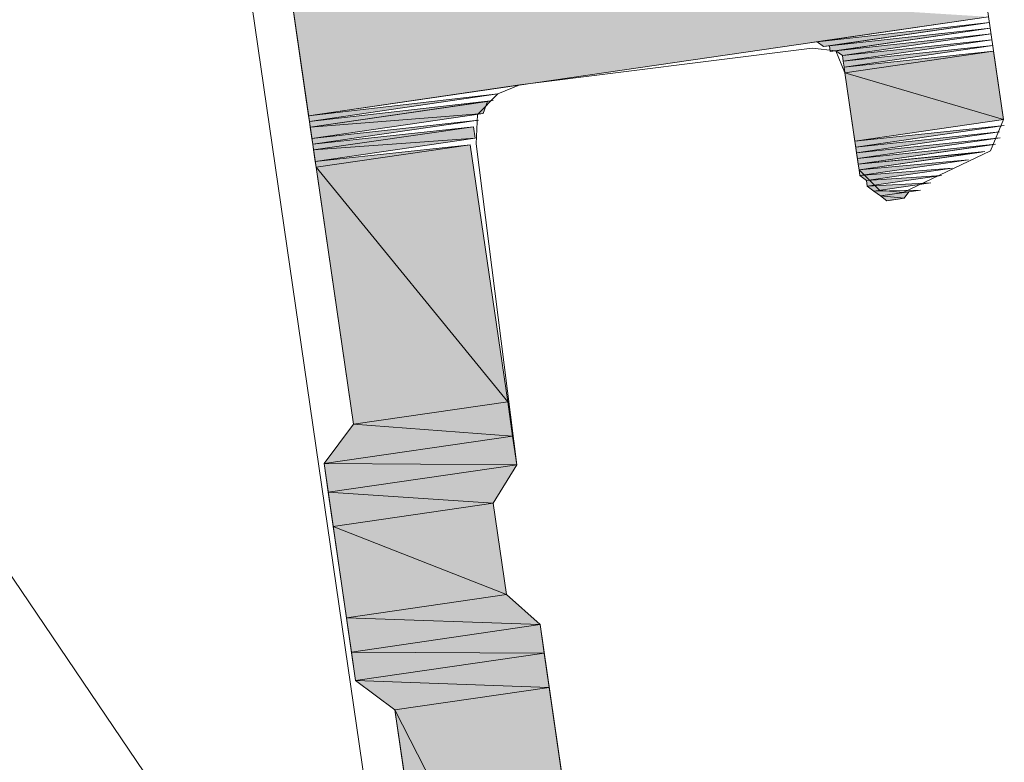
# Model space of a CAD drawing. Header units: millimetres. Extents: x 4450149 to 4451762, y 8380157 to 8380965.
# Tile 23 of 46: x 4451671 to 4451681, y 8380656 to 8380663. Entities that reach past the tile are written whole.
import ezdxf

# ---------------------------------------------------------------- set-up
doc = ezdxf.new("R2010")
doc.units = ezdxf.units.MM
doc.layers.add('Импорт в семействах', color=7, linetype='Continuous', lineweight=18)
doc.layers.add('Элементы узлов', color=7, linetype='Continuous', lineweight=18)

# ---------------------------------------------------------------- blocks, each defined once
blk = doc.blocks.new('Витражная стойка в сборе - Окно для витража_dwg-21250016-1-1')
at = {"layer": 'Импорт в семействах'}
for points in [[(4451674.0172, 8380662.1429), (4451673.8197, 8380663.502), (4451680.4865, 8380663.0832)], [(4451678.9179, 8380662.7997), (4451678.8556, 8380662.8461), (4451680.4944, 8380663.0288)], [(4451678.9801, 8380662.7532), (4451678.9722, 8380662.8076), (4451680.5023, 8380662.9744)], [(4451679.0967, 8380662.7151), (4451679.0345, 8380662.7611), (4451680.5102, 8380662.9205)], [(4451679.1047, 8380662.6603), (4451679.0967, 8380662.7151), (4451680.5181, 8380662.8657)], [(4451679.1126, 8380662.6059), (4451679.1047, 8380662.6603), (4451680.526, 8380662.8113)], [(4451679.1205, 8380662.5515), (4451679.1126, 8380662.6059), (4451680.534, 8380662.757)], [(4451680.6287, 8380662.105), (4451679.1205, 8380662.5515), (4451680.534, 8380662.757)], [(4451679.2152, 8380661.8996), (4451679.1205, 8380662.5515), (4451680.6287, 8380662.105)], [(4451674.0251, 8380662.0886), (4451674.0172, 8380662.1429), (4451675.8191, 8380662.3493)], [(4451674.033, 8380662.0342), (4451674.0251, 8380662.0886), (4451675.7726, 8380662.287)], [(4451674.033, 8380662.0342), (4451675.7183, 8380662.2791), (4451675.6797, 8380662.1625)], [(4451674.0488, 8380661.9255), (4451674.033, 8380662.0342), (4451675.6797, 8380662.1625)], [(4451674.0567, 8380661.8711), (4451674.0488, 8380661.9255), (4451675.6333, 8380662.1002)], [(4451674.0646, 8380661.8167), (4451674.0567, 8380661.8711), (4451675.5868, 8380662.038)], [(4451674.0646, 8380661.8167), (4451675.5868, 8380662.038), (4451675.6025, 8380661.9297)], [(4451679.2232, 8380661.8448), (4451679.2152, 8380661.8996), (4451680.6367, 8380662.0502)], [(4451679.2311, 8380661.7904), (4451679.2232, 8380661.8448), (4451680.5902, 8380661.988)], [(4451674.0803, 8380661.7084), (4451674.0646, 8380661.8167), (4451675.6025, 8380661.9297)], [(4451674.0883, 8380661.6536), (4451674.0803, 8380661.7084), (4451675.5561, 8380661.867)], [(4451675.9117, 8380659.4206), (4451674.0883, 8380661.6536), (4451675.5561, 8380661.867)], [(4451679.239, 8380661.7361), (4451679.2311, 8380661.7904), (4451680.5981, 8380661.9336)], [(4451679.2469, 8380661.6817), (4451679.239, 8380661.7361), (4451680.5516, 8380661.8713)], [(4451679.2547, 8380661.6278), (4451679.2469, 8380661.6817), (4451680.4507, 8380661.8016)], [(4451674.4438, 8380659.2072), (4451674.0883, 8380661.6536), (4451675.9117, 8380659.4206)], [(4451679.2627, 8380661.573), (4451679.2547, 8380661.6278), (4451680.2956, 8380661.7231)], [(4451679.325, 8380661.5265), (4451679.2627, 8380661.573), (4451680.1404, 8380661.645)], [(4451679.3329, 8380661.4721), (4451679.325, 8380661.5265), (4451680.0396, 8380661.5749)], [(4451679.3951, 8380661.4257), (4451679.3329, 8380661.4721), (4451679.9388, 8380661.5047)], [(4451679.4573, 8380661.3797), (4451679.3951, 8380661.4257), (4451679.8379, 8380661.435)], [(4451679.6828, 8380661.3565), (4451679.4573, 8380661.3797), (4451679.7291, 8380661.4192)], [(4451679.5197, 8380661.3328), (4451679.4573, 8380661.3797), (4451679.6828, 8380661.3565)], [(4451675.9591, 8380659.0944), (4451674.4438, 8380659.2072), (4451675.9117, 8380659.4206)], [(4451674.1651, 8380658.8337), (4451674.4438, 8380659.2072), (4451675.9591, 8380659.0944)], [(4451675.9986, 8380658.8226), (4451674.1651, 8380658.8337), (4451675.9591, 8380659.0944)], [(4451674.2046, 8380658.5618), (4451674.1651, 8380658.8337), (4451675.9986, 8380658.8226)], [(4451675.7742, 8380658.4569), (4451674.2046, 8380658.5618), (4451675.9986, 8380658.8226)], [(4451674.252, 8380658.2356), (4451674.2046, 8380658.5618), (4451675.7742, 8380658.4569)], [(4451675.9006, 8380657.587), (4451674.252, 8380658.2356), (4451675.7742, 8380658.4569)], [(4451674.3784, 8380657.3658), (4451674.252, 8380658.2356), (4451675.9006, 8380657.587)], [(4451676.2198, 8380657.3008), (4451674.3784, 8380657.3658), (4451675.9006, 8380657.587)], [(4451674.4257, 8380657.0401), (4451674.3784, 8380657.3658), (4451676.2198, 8380657.3008)], [(4451676.2593, 8380657.029), (4451674.4257, 8380657.0401), (4451676.2198, 8380657.3008)], [(4451674.4652, 8380656.7682), (4451674.4257, 8380657.0401), (4451676.2593, 8380657.029)], [(4451676.3067, 8380656.7023), (4451674.4652, 8380656.7682), (4451676.2593, 8380657.029)], [(4451674.8389, 8380656.489), (4451674.4652, 8380656.7682), (4451676.3067, 8380656.7023)], [(4451676.9309, 8380652.408), (4451674.8389, 8380656.489), (4451676.3067, 8380656.7023)], [(4451675.463, 8380652.1947), (4451674.8389, 8380656.489), (4451676.9309, 8380652.408)]]:
    blk.add_hatch(color=256, dxfattribs=at).paths.add_polyline_path(points)
at = {"layer": 'Импорт в семействах', "color": 9, "true_color": 0xc0c0c0}
blk.add_line((4451675.1063, 8380651.9758), (4451656.9391, 8380678.8127), dxfattribs=at)
at = {"layer": 'Импорт в семействах'}
for p, q in [((4451674.0172, 8380662.1429), (4451673.8197, 8380663.502)), ((4451680.4865, 8380663.0832), (4451674.0172, 8380662.1429)), ((4451678.8556, 8380662.8461), (4451680.4944, 8380663.0288)), ((4451680.4944, 8380663.0288), (4451678.9179, 8380662.7997)), ((4451678.9722, 8380662.8076), (4451680.5023, 8380662.9744)), ((4451680.5023, 8380662.9744), (4451678.9801, 8380662.7532)), ((4451679.0345, 8380662.7611), (4451680.5102, 8380662.9205)), ((4451680.5102, 8380662.9205), (4451679.0967, 8380662.7151)), ((4451678.9179, 8380662.7997), (4451678.8556, 8380662.8461)), ((4451678.9801, 8380662.7532), (4451678.9722, 8380662.8076)), ((4451679.0967, 8380662.7151), (4451680.5181, 8380662.8657)), ((4451680.5181, 8380662.8657), (4451679.1047, 8380662.6603)), ((4451679.1047, 8380662.6603), (4451680.526, 8380662.8113)), ((4451680.526, 8380662.8113), (4451679.1126, 8380662.6059)), ((4451679.0967, 8380662.7151), (4451679.0345, 8380662.7611)), ((4451679.1047, 8380662.6603), (4451679.0967, 8380662.7151)), ((4451679.1126, 8380662.6059), (4451680.534, 8380662.757)), ((4451680.534, 8380662.757), (4451679.1205, 8380662.5515)), ((4451679.1205, 8380662.5515), (4451680.534, 8380662.757)), ((4451680.534, 8380662.757), (4451680.6287, 8380662.105)), ((4451679.1126, 8380662.6059), (4451679.1047, 8380662.6603)), ((4451679.1205, 8380662.5515), (4451679.1126, 8380662.6059)), ((4451679.2152, 8380661.8996), (4451679.1205, 8380662.5515)), ((4451679.1205, 8380662.5515), (4451680.6287, 8380662.105)), ((4451680.6287, 8380662.105), (4451679.1205, 8380662.5515)), ((4451674.0172, 8380662.1429), (4451675.8191, 8380662.3493)), ((4451675.8191, 8380662.3493), (4451674.0251, 8380662.0886)), ((4451674.0251, 8380662.0886), (4451675.7726, 8380662.287)), ((4451675.7726, 8380662.287), (4451674.033, 8380662.0342)), ((4451674.033, 8380662.0342), (4451675.7183, 8380662.2791)), ((4451675.7183, 8380662.2791), (4451675.6797, 8380662.1625)), ((4451674.0251, 8380662.0886), (4451674.0172, 8380662.1429)), ((4451674.033, 8380662.0342), (4451675.6797, 8380662.1625)), ((4451675.6797, 8380662.1625), (4451674.033, 8380662.0342)), ((4451675.6797, 8380662.1625), (4451674.0488, 8380661.9255)), ((4451674.033, 8380662.0342), (4451674.0251, 8380662.0886)), ((4451674.0488, 8380661.9255), (4451674.033, 8380662.0342)), ((4451674.0488, 8380661.9255), (4451675.6333, 8380662.1002)), ((4451675.6333, 8380662.1002), (4451674.0567, 8380661.8711)), ((4451674.0567, 8380661.8711), (4451675.5868, 8380662.038)), ((4451675.5868, 8380662.038), (4451674.0646, 8380661.8167)), ((4451674.0646, 8380661.8167), (4451675.5868, 8380662.038)), ((4451675.5868, 8380662.038), (4451675.6025, 8380661.9297)), ((4451680.6287, 8380662.105), (4451679.2152, 8380661.8996)), ((4451679.2152, 8380661.8996), (4451680.6367, 8380662.0502)), ((4451680.6367, 8380662.0502), (4451679.2232, 8380661.8448)), ((4451679.2232, 8380661.8448), (4451680.5902, 8380661.988)), ((4451680.5902, 8380661.988), (4451679.2311, 8380661.7904)), ((4451674.0567, 8380661.8711), (4451674.0488, 8380661.9255)), ((4451674.0646, 8380661.8167), (4451674.0567, 8380661.8711)), ((4451674.0646, 8380661.8167), (4451675.6025, 8380661.9297)), ((4451675.6025, 8380661.9297), (4451674.0646, 8380661.8167)), ((4451675.6025, 8380661.9297), (4451674.0803, 8380661.7084)), ((4451674.0803, 8380661.7084), (4451675.5561, 8380661.867)), ((4451675.5561, 8380661.867), (4451674.0883, 8380661.6536)), ((4451674.0883, 8380661.6536), (4451675.5561, 8380661.867)), ((4451675.5561, 8380661.867), (4451675.9117, 8380659.4206)), ((4451679.2232, 8380661.8448), (4451679.2152, 8380661.8996)), ((4451679.2311, 8380661.7904), (4451679.2232, 8380661.8448)), ((4451679.2311, 8380661.7904), (4451680.5981, 8380661.9336)), ((4451680.5981, 8380661.9336), (4451679.239, 8380661.7361)), ((4451679.239, 8380661.7361), (4451680.5516, 8380661.8713)), ((4451680.5516, 8380661.8713), (4451679.2469, 8380661.6817)), ((4451674.0803, 8380661.7084), (4451674.0646, 8380661.8167)), ((4451679.239, 8380661.7361), (4451679.2311, 8380661.7904)), ((4451679.2469, 8380661.6817), (4451680.4507, 8380661.8016)), ((4451680.4507, 8380661.8016), (4451679.2547, 8380661.6278)), ((4451674.0883, 8380661.6536), (4451674.0803, 8380661.7084)), ((4451674.4438, 8380659.2072), (4451674.0883, 8380661.6536)), ((4451674.0883, 8380661.6536), (4451675.9117, 8380659.4206)), ((4451675.9117, 8380659.4206), (4451674.0883, 8380661.6536)), ((4451679.2469, 8380661.6817), (4451679.239, 8380661.7361)), ((4451679.2547, 8380661.6278), (4451679.2469, 8380661.6817)), ((4451679.2547, 8380661.6278), (4451680.2956, 8380661.7231)), ((4451680.2956, 8380661.7231), (4451679.2627, 8380661.573)), ((4451679.2627, 8380661.573), (4451679.2547, 8380661.6278)), ((4451679.2627, 8380661.573), (4451680.1404, 8380661.645)), ((4451679.325, 8380661.5265), (4451679.2627, 8380661.573)), ((4451680.1404, 8380661.645), (4451679.325, 8380661.5265)), ((4451679.325, 8380661.5265), (4451680.0396, 8380661.5749)), ((4451680.0396, 8380661.5749), (4451679.3329, 8380661.4721)), ((4451679.3329, 8380661.4721), (4451679.325, 8380661.5265)), ((4451679.3329, 8380661.4721), (4451679.9388, 8380661.5047)), ((4451679.3951, 8380661.4257), (4451679.3329, 8380661.4721)), ((4451679.9388, 8380661.5047), (4451679.3951, 8380661.4257)), ((4451679.3951, 8380661.4257), (4451679.8379, 8380661.435)), ((4451679.4573, 8380661.3797), (4451679.3951, 8380661.4257)), ((4451679.8379, 8380661.435), (4451679.4573, 8380661.3797)), ((4451679.4573, 8380661.3797), (4451679.7291, 8380661.4192)), ((4451679.5197, 8380661.3328), (4451679.4573, 8380661.3797)), ((4451679.4573, 8380661.3797), (4451679.6828, 8380661.3565)), ((4451679.6828, 8380661.3565), (4451679.4573, 8380661.3797)), ((4451679.7291, 8380661.4192), (4451679.6828, 8380661.3565)), ((4451679.6828, 8380661.3565), (4451679.5197, 8380661.3328)), ((4451675.9117, 8380659.4206), (4451674.4438, 8380659.2072)), ((4451674.4438, 8380659.2072), (4451675.9117, 8380659.4206)), ((4451675.9117, 8380659.4206), (4451675.9591, 8380659.0944)), ((4451674.1651, 8380658.8337), (4451674.4438, 8380659.2072)), ((4451674.4438, 8380659.2072), (4451675.9591, 8380659.0944)), ((4451675.9591, 8380659.0944), (4451674.4438, 8380659.2072)), ((4451675.9591, 8380659.0944), (4451674.1651, 8380658.8337)), ((4451674.1651, 8380658.8337), (4451675.9591, 8380659.0944)), ((4451675.9591, 8380659.0944), (4451675.9986, 8380658.8226)), ((4451674.2046, 8380658.5618), (4451674.1651, 8380658.8337)), ((4451674.1651, 8380658.8337), (4451675.9986, 8380658.8226)), ((4451675.9986, 8380658.8226), (4451674.1651, 8380658.8337)), ((4451675.9986, 8380658.8226), (4451674.2046, 8380658.5618)), ((4451674.2046, 8380658.5618), (4451675.9986, 8380658.8226)), ((4451675.9986, 8380658.8226), (4451675.7742, 8380658.4569)), ((4451674.252, 8380658.2356), (4451674.2046, 8380658.5618)), ((4451674.2046, 8380658.5618), (4451675.7742, 8380658.4569)), ((4451675.7742, 8380658.4569), (4451674.2046, 8380658.5618)), ((4451675.7742, 8380658.4569), (4451674.252, 8380658.2356)), ((4451674.252, 8380658.2356), (4451675.7742, 8380658.4569)), ((4451675.7742, 8380658.4569), (4451675.9006, 8380657.587)), ((4451674.3784, 8380657.3658), (4451674.252, 8380658.2356)), ((4451674.252, 8380658.2356), (4451675.9006, 8380657.587)), ((4451675.9006, 8380657.587), (4451674.252, 8380658.2356)), ((4451675.9006, 8380657.587), (4451674.3784, 8380657.3658)), ((4451674.3784, 8380657.3658), (4451675.9006, 8380657.587)), ((4451675.9006, 8380657.587), (4451676.2198, 8380657.3008)), ((4451674.4257, 8380657.0401), (4451674.3784, 8380657.3658)), ((4451674.3784, 8380657.3658), (4451676.2198, 8380657.3008)), ((4451676.2198, 8380657.3008), (4451674.3784, 8380657.3658)), ((4451676.2198, 8380657.3008), (4451674.4257, 8380657.0401)), ((4451674.4257, 8380657.0401), (4451676.2198, 8380657.3008)), ((4451676.2198, 8380657.3008), (4451676.2593, 8380657.029)), ((4451674.4652, 8380656.7682), (4451674.4257, 8380657.0401)), ((4451674.4257, 8380657.0401), (4451676.2593, 8380657.029)), ((4451676.2593, 8380657.029), (4451674.4257, 8380657.0401)), ((4451676.2593, 8380657.029), (4451674.4652, 8380656.7682)), ((4451674.4652, 8380656.7682), (4451676.2593, 8380657.029)), ((4451676.2593, 8380657.029), (4451676.3067, 8380656.7023)), ((4451674.8389, 8380656.489), (4451674.4652, 8380656.7682)), ((4451674.4652, 8380656.7682), (4451676.3067, 8380656.7023)), ((4451676.3067, 8380656.7023), (4451674.4652, 8380656.7682)), ((4451676.3067, 8380656.7023), (4451674.8389, 8380656.489)), ((4451674.8389, 8380656.489), (4451676.3067, 8380656.7023)), ((4451676.3067, 8380656.7023), (4451676.9309, 8380652.408)), ((4451675.463, 8380652.1947), (4451674.8389, 8380656.489)), ((4451674.8389, 8380656.489), (4451676.9309, 8380652.408)), ((4451676.9309, 8380652.408), (4451674.8389, 8380656.489))]:
    blk.add_line(p, q, dxfattribs=at)
at = {"layer": 'Импорт в семействах', "flags": 128}
for points in [[(4451676.9546, 8380652.2445), (4451676.2198, 8380657.3008), (4451675.9006, 8380657.587), (4451675.7742, 8380658.4569), (4451675.9986, 8380658.8226), (4451675.6105, 8380661.8749), (4451675.6254, 8380662.1546), (4451675.8191, 8380662.3493), (4451676.0287, 8380662.4353), (4451678.8092, 8380662.7839), (4451679.0345, 8380662.7611), (4451679.1205, 8380662.5515), (4451679.2469, 8380661.6817), (4451680.4973, 8380661.8634), (4451679.2469, 8380661.6817), (4451680.5516, 8380661.8713), (4451680.4973, 8380661.8634), (4451679.2469, 8380661.6817), (4451680.3964, 8380661.7937), (4451679.2547, 8380661.6278), (4451680.4507, 8380661.8016), (4451680.3964, 8380661.7937), (4451679.2547, 8380661.6278), (4451679.4495, 8380661.4336), (4451679.6748, 8380661.4113), (4451680.5051, 8380661.8095), (4451680.6287, 8380662.105), (4451680.1468, 8380665.4208)], [(4451675.471, 8380652.1399), (4451676.9388, 8380652.3532), (4451675.471, 8380652.1399), (4451676.9388, 8380652.3532), (4451675.463, 8380652.1947), (4451674.8389, 8380656.489), (4451674.4652, 8380656.7682), (4451674.1651, 8380658.8337), (4451674.4438, 8380659.2072), (4451672.7056, 8380671.1674)], [(4451678.9179, 8380662.7997), (4451680.4944, 8380663.0288), (4451678.9722, 8380662.8076), (4451678.9179, 8380662.7997), (4451680.4944, 8380663.0288), (4451678.9179, 8380662.7997), (4451680.5023, 8380662.9744), (4451679.0345, 8380662.7611), (4451678.9801, 8380662.7532), (4451680.5023, 8380662.9744), (4451678.9801, 8380662.7532)], [(4451679.4573, 8380661.3797), (4451679.7291, 8380661.4192), (4451679.4573, 8380661.3797), (4451679.8379, 8380661.435), (4451679.7291, 8380661.4192), (4451679.4573, 8380661.3797), (4451679.6828, 8380661.3565), (4451679.5197, 8380661.3328), (4451679.6828, 8380661.3565), (4451679.5197, 8380661.3328), (4451679.6284, 8380661.3486), (4451679.574, 8380661.3407), (4451679.6284, 8380661.3486), (4451679.574, 8380661.3407), (4451679.5197, 8380661.3328), (4451679.6828, 8380661.3565), (4451679.6284, 8380661.3486), (4451679.5197, 8380661.3328)]]:
    blk.add_lwpolyline(points, dxfattribs=at)
for points in [[(4451670.9107, 8380680.8433), (4451675.1063, 8380651.9758), (4451661.1346, 8380649.9452), (4451656.9391, 8380678.8127)], [(4451678.8012, 8380662.8382), (4451680.4865, 8380663.0832), (4451678.8556, 8380662.8461), (4451678.8012, 8380662.8382), (4451680.4865, 8380663.0832)], [(4451674.0172, 8380662.1429), (4451675.9199, 8380662.4195), (4451674.0172, 8380662.1429), (4451676.0287, 8380662.4353), (4451675.9199, 8380662.4195)], [(4451674.033, 8380662.0342), (4451675.7183, 8380662.2791), (4451674.033, 8380662.0342), (4451675.7726, 8380662.287), (4451675.7183, 8380662.2791)], [(4451679.2232, 8380661.8448), (4451680.6367, 8380662.0502), (4451679.2232, 8380661.8448), (4451680.6367, 8380662.0502)]]:
    blk.add_lwpolyline(points, close=True, dxfattribs=at)
blk = doc.blocks.new('Витражная стойка в сборе - Витражная стойка в сборе-21069598-1-1')
blk.add_blockref('Витражная стойка в сборе - Окно для витража_dwg-21250016-1-1', (0, 0))

msp = doc.modelspace()

# ---------------------------------------------------------------- block references
at = {"layer": 'Элементы узлов'}
msp.add_blockref('Витражная стойка в сборе - Витражная стойка в сборе-21069598-1-1', (0, 0), dxfattribs=at)

doc.saveas('drawing.dxf')
